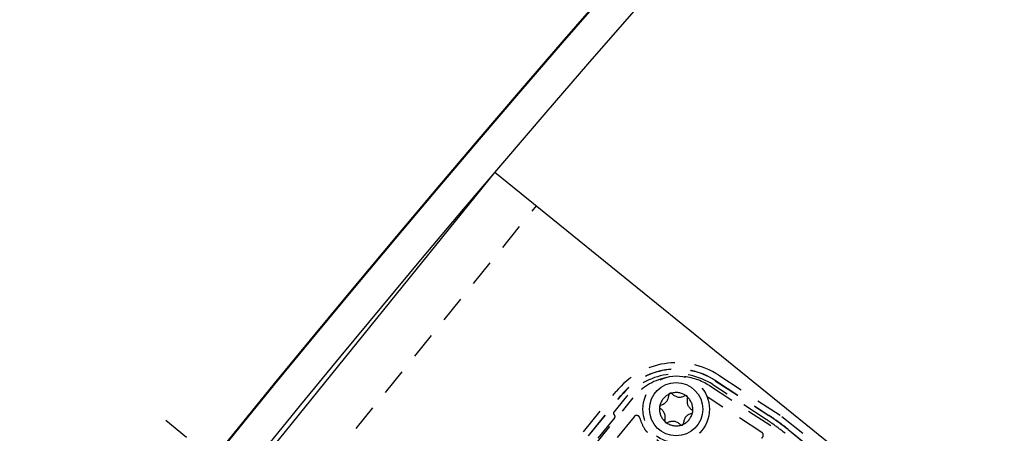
# Model space of a CAD drawing. Extents: x -12969 to -7869, y 10150 to 13712.
# Tile 4 of 16: x -12281 to -12134, y 12468 to 12530. Entities that reach past the tile are written whole.
import ezdxf

# ---------------------------------------------------------------- set-up
doc = ezdxf.new("R2010")
doc.units = 0
doc.header["$MEASUREMENT"] = 0
doc.linetypes.add('DASHDOT', pattern=[8.5, 4, -2, 0.5, -2])
doc.linetypes.add('HIDDEN', pattern=[7, 4, -3])
doc.layers.get('0').update_dxf_attribs({"linetype": 'CONTINUOUS'})
doc.layers.add('LE_ALL', color=7, linetype='CONTINUOUS', lineweight=50)
doc.layers.add('LE_HIDDEN', color=7, linetype='CONTINUOUS')
doc.layers.add('LE_MIDDLE', color=7, linetype='CONTINUOUS')

msp = doc.modelspace()

# ---------------------------------------------------------------- linework, layer by layer
for p in [(-12285.53, 12413.8), (-12141.23, 12451.36)]:
    msp.add_line(p, (-12210.01, 12507.05))
msp.add_lwpolyline([(-8355.19, 12213.65, 0.259865), (-10389.52, 13347.52, 0.259865), (-12423.85, 12213.65)], format="xyb")
msp.add_circle((-12182.81, 12471.52), 4)
at = {"layer": 'LE_ALL'}
msp.add_lwpolyline([(-8355.19, 12213.65), (-8350.94, 12216.28, 0.259865), (-10389.52, 13352.52, 0.259865), (-12428.1, 12216.28)], format="xyb", dxfattribs=at)
at = {"layer": 'LE_HIDDEN', "color": 1, "linetype": 'HIDDEN'}
for p, q in [((-12279.31, 12408.76), (-12203.79, 12502.02)), ((-12176.93, 12475.79), (-12168.89, 12470.57)), ((-12176.91, 12475.82), (-12168.88, 12470.6)), ((-12177.82, 12475.06), (-12166.35, 12467.61)), ((-12169.28, 12469.99), (-12177.31, 12475.2)), ((-12169.28, 12469.99), (-12177.31, 12475.2)), ((-12249.58, 12402.85), (-12191.83, 12474.16)), ((-12248.85, 12402.26), (-12191.1, 12473.57)), ((-12248.82, 12402.24), (-12191.07, 12473.55)), ((-12248.15, 12400.53), (-12189.26, 12473.25)), ((-12190.53, 12473.11), (-12192.18, 12471.07)), ((-12190.53, 12473.11), (-12192.18, 12471.07)), ((-12169.94, 12468.04), (-12178, 12473.27)), ((-12192.03, 12470.3), (-12202.41, 12457.48)), ((-12192.03, 12470.3), (-12202.41, 12457.48)), ((-12189.13, 12470.39), (-12200.43, 12456.43)), ((-12192.15, 12470.71), (-12192.07, 12470.65)), ((-12192.15, 12470.71), (-12192.07, 12470.65)), ((-12166.01, 12468.46), (-12165.98, 12468.49)), ((-12166.01, 12468.46), (-12151.99, 12457.11)), ((-12165.98, 12468.49), (-12151.97, 12457.14)), ((-12177.15, 12459.98), (-12187.13, 12468.07))]:
    msp.add_line(p, q, dxfattribs=at)
msp.add_lwpolyline([(-12176.4, 12476.61), (-12166.92, 12470.45), (-12149.85, 12456.63), (-12141.86, 12448.64)], dxfattribs=at)
for points in [[(-12188.25, 12470.19, 0.079373), (-12187.57, 12468.57, 0.08392), (-12187.13, 12468.07)], [(-12166.43, 12467.91, 0.006695), (-12168.36, 12469.35, 0.01393), (-12169.28, 12469.99)], [(-12165.98, 12468.49, 0.006687), (-12167.92, 12469.95, 0.01393), (-12168.88, 12470.6)]]:
    msp.add_lwpolyline(points, format="xyb", dxfattribs=at)
msp.add_circle((-12182.81, 12471.52), 5, dxfattribs=at)
for centre, radius, start, end in [((-12182.75, 12466.82), 11.67, 57, 141.0069), ((-12182.75, 12466.82), 10.73, 57, 141), ((-12182.75, 12466.82), 10.7, 57, 141), ((-12182.75, 12466.82), 10, 57, 141), ((-12182.75, 12466.82), 10, 57, 141), ((-12182.53, 12467.8), 8.65, 102.7558, 141), ((-12182.53, 12467.8), 8.65, 57, 85.5737), ((-12182.81, 12471.52), 2.5, 115.0655, 166.9345), ((-12185.42, 12473.63), 1.5, -77.7162, -0.2838), ((-12183.62, 12473.62), 0.3, 42.2838, 179.7162), ((-12182.81, 12471.52), 2.5, 106.9345, 115.0655), ((-12182.81, 12471.52), 2.5, 55.0655, 106.9345), ((-12182.28, 12474.83), 1.5, -137.7162, -60.2838), ((-12181.39, 12473.27), 0.3, -17.7162, 119.7162), ((-12182.81, 12471.52), 2.5, 46.9345, 55.0655), ((-12179.68, 12472.72), 1.5, 162.2838, -120.2838), ((-12182.81, 12471.52), 2.5, -4.9345, 46.9345), ((-12178.27, 12472.85), 0.5, 57, 76.4488), ((-12185.03, 12471.87), 0.3, 102.2838, -120.2838), ((-12182.81, 12471.52), 2.5, 175.0655, -133.0655), ((-12182.81, 12471.52), 2.5, 166.9345, 175.0655), ((-12185.94, 12470.32), 1.5, -17.7162, 59.7162), ((-12180.59, 12471.16), 0.3, -77.7162, 59.7162), ((-12191.99, 12470.91), 0.25, 141, -129), ((-12191.99, 12470.91), 0.25, 141, -129), ((-12192.23, 12470.46), 0.25, -39, 51), ((-12192.23, 12470.46), 0.25, -39, 51), ((-12188.74, 12470.08), 0.5, 13.659, 141), ((-12184.23, 12469.77), 0.3, 162.2838, -60.2838), ((-12182.81, 12471.52), 2.5, -64.9345, -13.0655), ((-12180.2, 12469.41), 1.5, 102.2838, 179.7162), ((-12180.17, 12453.21), 20, 53.8077, 57), ((-12180.17, 12453.21), 20.7, 53.8077, 57), ((-12221.5, 12396.72), 90.7, 52.2754, 53.8077), ((-12182.81, 12471.52), 2.5, -133.0655, -124.9345), ((-12182.81, 12471.52), 2.5, -124.9345, -73.0655), ((-12183.33, 12468.2), 1.5, 42.2838, 119.7162), ((-12182, 12469.42), 0.3, -137.7162, -0.2838), ((-12182.81, 12471.52), 2.5, -73.0655, -64.9345), ((-12221.5, 12396.72), 90, 52.2733, 53.8077), ((-12170.22, 12467.62), 0.5, -59.0632, 57.0001)]:
    msp.add_arc(centre, radius, start, end, dxfattribs=at)
at = {"layer": 'LE_MIDDLE', "color": 1, "linetype": 'DASHDOT'}
msp.add_line((-12259.42, 12469.86), (-12220.7, 12438.51), dxfattribs=at)

doc.saveas('drawing.dxf')
